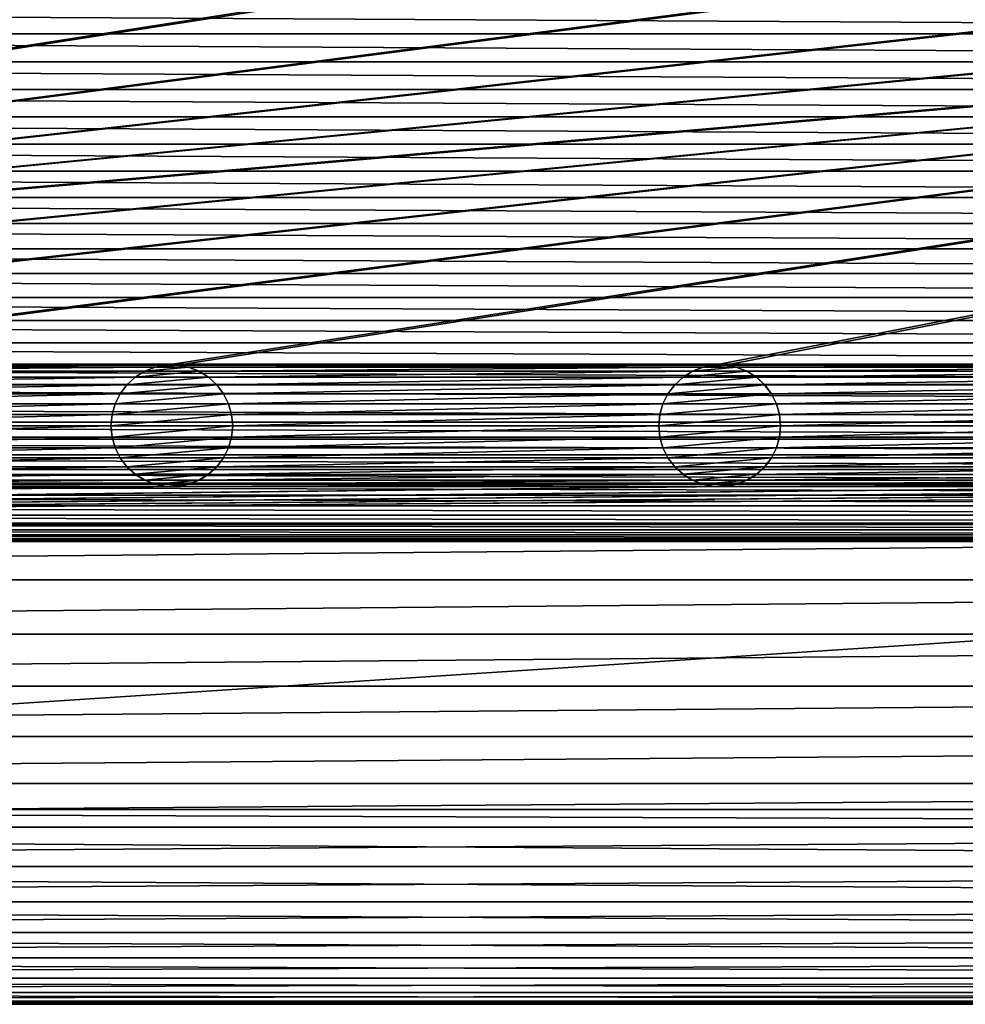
# Model space of a CAD drawing. Header units: metres. Extents: x -125 to 125, y -125 to 125.
# Tile 27 of 71: x -18 to 21, y -125 to -85. Entities that reach past the tile are written whole.
import ezdxf

# ---------------------------------------------------------------- set-up
doc = ezdxf.new("R2010")
doc.units = ezdxf.units.M
doc.layers.add('solid_P35300', color=7, linetype='CONTINUOUS')

msp = doc.modelspace()

# ---------------------------------------------------------------- linework, layer by layer
at = {"layer": 'solid_P35300'}
for points in [[(-11.017677, -81.238731, 5.5), (-125, -103, 5.5), (-101.482323, -98.761269, 5.5)], [(-11.482323, -81.238731, 5.5), (-33.517677, -81.238731, 5.5), (-125, -103, 5.5)], [(-11.017677, -81.238731, 5.5), (-11.482323, -81.238731, 5.5), (-125, -103, 5.5)], [(101.482323, -81.238731, 5.5), (-101.482323, -98.761269, 5.5), (-101.017677, -98.761269, 5.5)], [(78.982323, -81.238731, 5.5), (78.517677, -81.238731, 5.5), (-101.482323, -98.761269, 5.5)], [(56.482323, -81.238731, 5.5), (-101.482323, -98.761269, 5.5), (78.517677, -81.238731, 5.5)], [(101.017677, -81.238731, 5.5), (78.982323, -81.238731, 5.5), (-101.482323, -98.761269, 5.5)], [(101.482323, -81.238731, 5.5), (101.017677, -81.238731, 5.5), (-101.482323, -98.761269, 5.5)], [(11.017677, -81.238731, 5.5), (-11.017677, -81.238731, 5.5), (-101.482323, -98.761269, 5.5)], [(56.482323, -81.238731, 5.5), (56.017677, -81.238731, 5.5), (-101.482323, -98.761269, 5.5)], [(33.982323, -81.238731, 5.5), (-101.482323, -98.761269, 5.5), (56.017677, -81.238731, 5.5)], [(33.982323, -81.238731, 5.5), (33.517677, -81.238731, 5.5), (-101.482323, -98.761269, 5.5)], [(11.482323, -81.238731, 5.5), (-101.482323, -98.761269, 5.5), (33.517677, -81.238731, 5.5)], [(11.482323, -81.238731, 5.5), (11.017677, -81.238731, 5.5), (-101.482323, -98.761269, 5.5)], [(-78.982323, -98.761269, 5.5), (101.482323, -81.238731, 5.5), (-101.017677, -98.761269, 5.5)], [(-78.982323, -98.761269, 5.5), (-78.517677, -98.761269, 5.5), (101.482323, -81.238731, 5.5)], [(-56.482323, -98.761269, 5.5), (101.482323, -81.238731, 5.5), (-78.517677, -98.761269, 5.5)], [(-56.482323, -98.761269, 5.5), (-56.017677, -98.761269, 5.5), (101.482323, -81.238731, 5.5)], [(-33.982323, -98.761269, 5.5), (101.482323, -81.238731, 5.5), (-56.017677, -98.761269, 5.5)], [(-33.982323, -98.761269, 5.5), (-33.517677, -98.761269, 5.5), (101.482323, -81.238731, 5.5)], [(-11.482323, -98.761269, 5.5), (101.482323, -81.238731, 5.5), (-33.517677, -98.761269, 5.5)], [(-11.482323, -98.761269, 5.5), (-11.017677, -98.761269, 5.5), (101.482323, -81.238731, 5.5)], [(11.017677, -98.761269, 5.5), (101.482323, -81.238731, 5.5), (-11.017677, -98.761269, 5.5)], [(11.017677, -98.761269, 5.5), (101.932526, -81.154411, 5.5), (101.482323, -81.238731, 5.5)], [(11.017677, -98.761269, 5.5), (11.482323, -98.761269, 5.5), (101.932526, -81.154411, 5.5)], [(11.482323, -98.761269, 5.5), (33.517677, -98.761269, 5.5), (101.932526, -81.154411, 5.5)], [(105.968353, -85.16066), (-105.968353, -85.16066), (-106, -84)], [(106, -84), (105.968353, -85.16066), (-106, -84)], [(105.877739, -86.309586), (-105.877739, -86.309586), (-105.968353, -85.16066)], [(105.968353, -85.16066), (105.877739, -86.309586), (-105.968353, -85.16066)], [(105.728157, -87.446785), (-105.728157, -87.446785), (-105.877739, -86.309586)], [(105.877739, -86.309586), (105.728157, -87.446785), (-105.877739, -86.309586)], [(105.519508, -88.572586), (-105.519508, -88.572586), (-105.728157, -87.446785)], [(105.728157, -87.446785), (105.519508, -88.572586), (-105.728157, -87.446785)], [(105.25032, -89.691872), (-105.25032, -89.691872), (-105.519508, -88.572586)], [(105.519508, -88.572586), (105.25032, -89.691872), (-105.519508, -88.572586)], [(104.922157, -90.799431), (-104.922157, -90.799431), (-105.25032, -89.691872)], [(105.25032, -89.691872), (104.922157, -90.799431), (-105.25032, -89.691872)], [(104.537773, -91.88623), (-104.537773, -91.88623), (-104.922157, -90.799431)], [(104.922157, -90.799431), (104.537773, -91.88623), (-104.922157, -90.799431)], [(104.098808, -92.945992), (-104.098808, -92.945992), (-104.537773, -91.88623)], [(104.537773, -91.88623), (104.098808, -92.945992), (-104.537773, -91.88623)], [(103.602127, -93.986282), (-103.602127, -93.986282), (-104.098808, -92.945992)], [(104.098808, -92.945992), (103.602127, -93.986282), (-104.098808, -92.945992)], [(103.051003, -95.001488), (-103.051003, -95.001488), (-103.602127, -93.986282)], [(103.602127, -93.986282), (103.051003, -95.001488), (-103.602127, -93.986282)], [(102.449898, -95.983284), (-102.449898, -95.983284), (-103.051003, -95.001488)], [(103.051003, -95.001488), (102.449898, -95.983284), (-103.051003, -95.001488)], [(101.79969, -96.928932), (-101.79969, -96.928932), (-102.449898, -95.983284)], [(102.449898, -95.983284), (101.79969, -96.928932), (-102.449898, -95.983284)], [(101.096916, -97.844215), (-101.096916, -97.844215), (-101.79969, -96.928932)], [(101.79969, -96.928932), (101.096916, -97.844215), (-101.79969, -96.928932)], [(100.347137, -98.72245), (-100.347137, -98.72245), (-101.096916, -97.844215)], [(101.096916, -97.844215), (100.347137, -98.72245), (-101.096916, -97.844215)], [(99.556351, -99.556351), (-99.556351, -99.556351), (-100.347137, -98.72245)], [(100.347137, -98.72245), (99.556351, -99.556351), (-100.347137, -98.72245)], [(-11.482323, -98.761269, 5.5), (-33.517677, -98.761269, 5.5), (-33.067474, -98.845589, 5.5)], [(-11.932525, -98.845589, 5.5), (-11.482323, -98.761269, 5.5), (-33.067474, -98.845589, 5.5)], [(-11.932525, -98.845589, 5.5), (-33.067474, -98.845589, 5.5), (-32.634285, -99.0131, 5.5)], [(-12.365715, -99.0131, 5.5), (-11.932525, -98.845589, 5.5), (-32.634285, -99.0131, 5.5)], [(-12.365715, -99.0131, 5.5), (-32.634285, -99.0131, 5.5), (-32.244804, -99.254807, 5.5)], [(-12.755194, -99.254807, 5.5), (-12.365715, -99.0131, 5.5), (-32.244804, -99.254807, 5.5)], [(-12.362003, -99.011444, 8), (-12.755194, -99.254807, 5.5), (-12.757265, -99.256905, 8)], [(-10.137997, -99.011444, 8), (-12.362003, -99.011444, 8), (-12.757265, -99.256905, 8)], [(-9.742735, -99.256905, 8), (-10.137997, -99.011444, 8), (-12.757265, -99.256905, 8)], [(-12.362003, -99.011444, 8), (-12.365715, -99.0131, 5.5), (-12.755194, -99.254807, 5.5)], [(-11.935996, -98.846947, 8), (-11.932525, -98.845589, 5.5), (-12.365715, -99.0131, 5.5)], [(-11.935996, -98.846947, 8), (-12.365715, -99.0131, 5.5), (-12.362003, -99.011444, 8)], [(-10.564004, -98.846947, 8), (-11.935996, -98.846947, 8), (-12.362003, -99.011444, 8)], [(-10.137997, -99.011444, 8), (-10.564004, -98.846947, 8), (-12.362003, -99.011444, 8)], [(-11.478191, -98.761147, 8), (-11.932525, -98.845589, 5.5), (-11.935996, -98.846947, 8)], [(-11.021809, -98.761147, 8), (-11.478191, -98.761147, 8), (-11.935996, -98.846947, 8)], [(-10.564004, -98.846947, 8), (-11.021809, -98.761147, 8), (-11.935996, -98.846947, 8)], [(-11.478191, -98.761147, 8), (-11.482323, -98.761269, 5.5), (-11.932525, -98.845589, 5.5)], [(-11.021809, -98.761147, 8), (-11.017677, -98.761269, 5.5), (-11.482323, -98.761269, 5.5)], [(-11.021809, -98.761147, 8), (-11.482323, -98.761269, 5.5), (-11.478191, -98.761147, 8)], [(-10.564004, -98.846947, 8), (-11.017677, -98.761269, 5.5), (-11.021809, -98.761147, 8)], [(11.017677, -98.761269, 5.5), (-11.017677, -98.761269, 5.5), (-10.567475, -98.845589, 5.5)], [(-10.564004, -98.846947, 8), (-10.567475, -98.845589, 5.5), (-11.017677, -98.761269, 5.5)], [(10.567475, -98.845589, 5.5), (11.017677, -98.761269, 5.5), (-10.567475, -98.845589, 5.5)], [(10.567475, -98.845589, 5.5), (-10.567475, -98.845589, 5.5), (-10.134285, -99.0131, 5.5)], [(-10.137997, -99.011444, 8), (-10.134285, -99.0131, 5.5), (-10.567475, -98.845589, 5.5)], [(-10.137997, -99.011444, 8), (-10.567475, -98.845589, 5.5), (-10.564004, -98.846947, 8)], [(-9.742735, -99.256905, 8), (-10.134285, -99.0131, 5.5), (-10.137997, -99.011444, 8)], [(10.134285, -99.0131, 5.5), (10.567475, -98.845589, 5.5), (-10.134285, -99.0131, 5.5)], [(10.134285, -99.0131, 5.5), (-10.134285, -99.0131, 5.5), (-9.744806, -99.254807, 5.5)], [(-9.742735, -99.256905, 8), (-9.744806, -99.254807, 5.5), (-10.134285, -99.0131, 5.5)], [(9.744806, -99.254807, 5.5), (10.134285, -99.0131, 5.5), (-9.744806, -99.254807, 5.5)], [(10.137997, -99.011444, 8), (9.744806, -99.254807, 5.5), (9.742735, -99.256905, 8)], [(12.362003, -99.011444, 8), (10.137997, -99.011444, 8), (9.742735, -99.256905, 8)], [(12.757265, -99.256905, 8), (12.362003, -99.011444, 8), (9.742735, -99.256905, 8)], [(10.137997, -99.011444, 8), (10.134285, -99.0131, 5.5), (9.744806, -99.254807, 5.5)], [(10.564004, -98.846947, 8), (10.567475, -98.845589, 5.5), (10.134285, -99.0131, 5.5)], [(10.564004, -98.846947, 8), (10.134285, -99.0131, 5.5), (10.137997, -99.011444, 8)], [(11.935996, -98.846947, 8), (10.564004, -98.846947, 8), (10.137997, -99.011444, 8)], [(12.362003, -99.011444, 8), (11.935996, -98.846947, 8), (10.137997, -99.011444, 8)], [(11.021809, -98.761147, 8), (10.567475, -98.845589, 5.5), (10.564004, -98.846947, 8)], [(11.478191, -98.761147, 8), (11.021809, -98.761147, 8), (10.564004, -98.846947, 8)], [(11.935996, -98.846947, 8), (11.478191, -98.761147, 8), (10.564004, -98.846947, 8)], [(11.021809, -98.761147, 8), (11.017677, -98.761269, 5.5), (10.567475, -98.845589, 5.5)], [(11.478191, -98.761147, 8), (11.482323, -98.761269, 5.5), (11.017677, -98.761269, 5.5)], [(11.478191, -98.761147, 8), (11.017677, -98.761269, 5.5), (11.021809, -98.761147, 8)], [(11.935996, -98.846947, 8), (11.482323, -98.761269, 5.5), (11.478191, -98.761147, 8)], [(11.482323, -98.761269, 5.5), (11.932525, -98.845589, 5.5), (33.517677, -98.761269, 5.5)], [(11.935996, -98.846947, 8), (11.932525, -98.845589, 5.5), (11.482323, -98.761269, 5.5)], [(11.932525, -98.845589, 5.5), (33.067474, -98.845589, 5.5), (33.517677, -98.761269, 5.5)], [(11.932525, -98.845589, 5.5), (12.365715, -99.0131, 5.5), (33.067474, -98.845589, 5.5)], [(12.362003, -99.011444, 8), (12.365715, -99.0131, 5.5), (11.932525, -98.845589, 5.5)], [(12.362003, -99.011444, 8), (11.932525, -98.845589, 5.5), (11.935996, -98.846947, 8)], [(12.757265, -99.256905, 8), (12.365715, -99.0131, 5.5), (12.362003, -99.011444, 8)], [(12.365715, -99.0131, 5.5), (32.634285, -99.0131, 5.5), (33.067474, -98.845589, 5.5)], [(12.365715, -99.0131, 5.5), (12.755194, -99.254807, 5.5), (32.634285, -99.0131, 5.5)], [(12.757265, -99.256905, 8), (12.755194, -99.254807, 5.5), (12.365715, -99.0131, 5.5)], [(12.755194, -99.254807, 5.5), (32.244804, -99.254807, 5.5), (32.634285, -99.0131, 5.5)], [(-12.755194, -99.254807, 5.5), (-32.244804, -99.254807, 5.5), (-31.901638, -99.566902, 5.5)], [(-13.098362, -99.566902, 5.5), (-12.755194, -99.254807, 5.5), (-31.901638, -99.566902, 5.5)], [(-12.757265, -99.256905, 8), (-12.755194, -99.254807, 5.5), (-13.098362, -99.566902, 5.5)], [(-12.757265, -99.256905, 8), (-13.098362, -99.566902, 5.5), (-13.095996, -99.564438, 8)], [(-9.742735, -99.256905, 8), (-12.757265, -99.256905, 8), (-13.095996, -99.564438, 8)], [(-9.404004, -99.564438, 8), (-9.742735, -99.256905, 8), (-13.095996, -99.564438, 8)], [(9.744806, -99.254807, 5.5), (-9.744806, -99.254807, 5.5), (-9.401638, -99.566902, 5.5)], [(-9.404004, -99.564438, 8), (-9.401638, -99.566902, 5.5), (-9.744806, -99.254807, 5.5)], [(-9.404004, -99.564438, 8), (-9.744806, -99.254807, 5.5), (-9.742735, -99.256905, 8)], [(9.401638, -99.566902, 5.5), (9.744806, -99.254807, 5.5), (-9.401638, -99.566902, 5.5)], [(9.742735, -99.256905, 8), (9.744806, -99.254807, 5.5), (9.401638, -99.566902, 5.5)], [(9.742735, -99.256905, 8), (9.401638, -99.566902, 5.5), (9.404004, -99.564438, 8)], [(12.757265, -99.256905, 8), (9.742735, -99.256905, 8), (9.404004, -99.564438, 8)], [(13.095996, -99.564438, 8), (12.757265, -99.256905, 8), (9.404004, -99.564438, 8)], [(12.755194, -99.254807, 5.5), (13.098362, -99.566902, 5.5), (32.244804, -99.254807, 5.5)], [(13.095996, -99.564438, 8), (13.098362, -99.566902, 5.5), (12.755194, -99.254807, 5.5)], [(13.095996, -99.564438, 8), (12.755194, -99.254807, 5.5), (12.757265, -99.256905, 8)], [(13.098362, -99.566902, 5.5), (31.901638, -99.566902, 5.5), (32.244804, -99.254807, 5.5)], [(98.72245, -100.347137), (-98.72245, -100.347137), (-99.556351, -99.556351)], [(99.556351, -99.556351), (98.72245, -100.347137), (-99.556351, -99.556351)], [(-13.098362, -99.566902, 5.5), (-31.901638, -99.566902, 5.5), (-31.625547, -99.933693, 5.5)], [(-13.374453, -99.933693, 5.5), (-13.098362, -99.566902, 5.5), (-31.625547, -99.933693, 5.5)], [(-13.095996, -99.564438, 8), (-13.374453, -99.933693, 5.5), (-13.375021, -99.935532, 8)], [(-9.404004, -99.564438, 8), (-13.095996, -99.564438, 8), (-13.375021, -99.935532, 8)], [(-9.124979, -99.935532, 8), (-9.404004, -99.564438, 8), (-13.375021, -99.935532, 8)], [(-13.095996, -99.564438, 8), (-13.098362, -99.566902, 5.5), (-13.374453, -99.933693, 5.5)], [(-9.124979, -99.935532, 8), (-9.401638, -99.566902, 5.5), (-9.404004, -99.564438, 8)], [(9.401638, -99.566902, 5.5), (-9.401638, -99.566902, 5.5), (-9.125547, -99.933693, 5.5)], [(-9.124979, -99.935532, 8), (-9.125547, -99.933693, 5.5), (-9.401638, -99.566902, 5.5)], [(9.125547, -99.933693, 5.5), (9.401638, -99.566902, 5.5), (-9.125547, -99.933693, 5.5)], [(9.404004, -99.564438, 8), (9.125547, -99.933693, 5.5), (9.124979, -99.935532, 8)], [(13.095996, -99.564438, 8), (9.404004, -99.564438, 8), (9.124979, -99.935532, 8)], [(13.375021, -99.935532, 8), (13.095996, -99.564438, 8), (9.124979, -99.935532, 8)], [(9.404004, -99.564438, 8), (9.401638, -99.566902, 5.5), (9.125547, -99.933693, 5.5)], [(13.375021, -99.935532, 8), (13.098362, -99.566902, 5.5), (13.095996, -99.564438, 8)], [(13.098362, -99.566902, 5.5), (13.374453, -99.933693, 5.5), (31.901638, -99.566902, 5.5)], [(13.375021, -99.935532, 8), (13.374453, -99.933693, 5.5), (13.098362, -99.566902, 5.5)], [(13.374453, -99.933693, 5.5), (31.625547, -99.933693, 5.5), (31.901638, -99.566902, 5.5)], [(-13.374453, -99.933693, 5.5), (-31.625547, -99.933693, 5.5), (-31.418547, -100.347717, 5.5)], [(-13.581453, -100.347717, 5.5), (-13.374453, -99.933693, 5.5), (-31.418547, -100.347717, 5.5)], [(-13.375021, -99.935532, 8), (-13.374453, -99.933693, 5.5), (-13.581453, -100.347717, 5.5)], [(-13.375021, -99.935532, 8), (-13.581453, -100.347717, 5.5), (-13.580626, -100.345535, 8)], [(-9.124979, -99.935532, 8), (-13.375021, -99.935532, 8), (-13.580626, -100.345535, 8)], [(-8.919374, -100.345535, 8), (-9.124979, -99.935532, 8), (-13.580626, -100.345535, 8)], [(9.125547, -99.933693, 5.5), (-9.125547, -99.933693, 5.5), (-8.918547, -100.347717, 5.5)], [(-8.919374, -100.345535, 8), (-8.918547, -100.347717, 5.5), (-9.125547, -99.933693, 5.5)], [(-8.919374, -100.345535, 8), (-9.125547, -99.933693, 5.5), (-9.124979, -99.935532, 8)], [(8.918547, -100.347717, 5.5), (9.125547, -99.933693, 5.5), (-8.918547, -100.347717, 5.5)], [(9.124979, -99.935532, 8), (9.125547, -99.933693, 5.5), (8.918547, -100.347717, 5.5)], [(9.124979, -99.935532, 8), (8.918547, -100.347717, 5.5), (8.919374, -100.345535, 8)], [(13.375021, -99.935532, 8), (9.124979, -99.935532, 8), (8.919374, -100.345535, 8)], [(13.580626, -100.345535, 8), (13.375021, -99.935532, 8), (8.919374, -100.345535, 8)], [(13.374453, -99.933693, 5.5), (13.581453, -100.347717, 5.5), (31.625547, -99.933693, 5.5)], [(13.580626, -100.345535, 8), (13.581453, -100.347717, 5.5), (13.374453, -99.933693, 5.5)], [(13.580626, -100.345535, 8), (13.374453, -99.933693, 5.5), (13.375021, -99.935532, 8)], [(13.581453, -100.347717, 5.5), (31.418547, -100.347717, 5.5), (31.625547, -99.933693, 5.5)], [(97.844215, -101.096916), (-97.844215, -101.096916), (-98.72245, -100.347137)], [(98.72245, -100.347137), (97.844215, -101.096916), (-98.72245, -100.347137)], [(-13.581453, -100.347717, 5.5), (-31.418547, -100.347717, 5.5), (-31.294521, -100.784477, 5.5)], [(-13.705478, -100.784477, 5.5), (-13.581453, -100.347717, 5.5), (-31.294521, -100.784477, 5.5)], [(-13.580626, -100.345535, 8), (-13.581453, -100.347717, 5.5), (-13.705478, -100.784477, 5.5)], [(-13.580626, -100.345535, 8), (-13.705478, -100.784477, 5.5), (-13.704248, -100.781639, 8)], [(-8.919374, -100.345535, 8), (-13.580626, -100.345535, 8), (-13.704248, -100.781639, 8)], [(-8.795752, -100.781639, 8), (-8.919374, -100.345535, 8), (-13.704248, -100.781639, 8)], [(-8.795752, -100.781639, 8), (-8.918547, -100.347717, 5.5), (-8.919374, -100.345535, 8)], [(8.918547, -100.347717, 5.5), (-8.918547, -100.347717, 5.5), (-8.794522, -100.784477, 5.5)], [(-8.795752, -100.781639, 8), (-8.794522, -100.784477, 5.5), (-8.918547, -100.347717, 5.5)], [(8.794522, -100.784477, 5.5), (8.918547, -100.347717, 5.5), (-8.794522, -100.784477, 5.5)], [(8.919374, -100.345535, 8), (8.918547, -100.347717, 5.5), (8.794522, -100.784477, 5.5)], [(8.919374, -100.345535, 8), (8.794522, -100.784477, 5.5), (8.795752, -100.781639, 8)], [(13.580626, -100.345535, 8), (8.919374, -100.345535, 8), (8.795752, -100.781639, 8)], [(13.704248, -100.781639, 8), (13.580626, -100.345535, 8), (8.795752, -100.781639, 8)], [(13.704248, -100.781639, 8), (13.581453, -100.347717, 5.5), (13.580626, -100.345535, 8)], [(13.581453, -100.347717, 5.5), (13.705478, -100.784477, 5.5), (31.418547, -100.347717, 5.5)], [(13.704248, -100.781639, 8), (13.705478, -100.784477, 5.5), (13.581453, -100.347717, 5.5)], [(13.705478, -100.784477, 5.5), (31.294521, -100.784477, 5.5), (31.418547, -100.347717, 5.5)], [(-13.705478, -100.784477, 5.5), (-31.294521, -100.784477, 5.5), (-31.25, -101.25, 5.5)], [(-13.75, -101.25, 5.5), (-13.705478, -100.784477, 5.5), (-31.25, -101.25, 5.5)], [(-13.704248, -100.781639, 8), (-13.705478, -100.784477, 5.5), (-13.75, -101.25, 5.5)], [(-13.704248, -100.781639, 8), (-13.75, -101.25, 5.5), (-13.75, -101.25, 8)], [(-8.795752, -100.781639, 8), (-13.75, -101.25, 8), (-8.75, -101.25, 8)], [(-8.795752, -100.781639, 8), (-13.704248, -100.781639, 8), (-13.75, -101.25, 8)], [(-8.795752, -100.781639, 8), (-8.75, -101.25, 8), (-8.794522, -100.784477, 5.5)], [(8.794522, -100.784477, 5.5), (-8.794522, -100.784477, 5.5), (-8.75, -101.25, 5.5)], [(-8.75, -101.25, 8), (-8.75, -101.25, 5.5), (-8.794522, -100.784477, 5.5)], [(8.794522, -100.784477, 5.5), (-8.75, -101.25, 5.5), (8.75, -101.25, 5.5)], [(8.795752, -100.781639, 8), (8.794522, -100.784477, 5.5), (8.75, -101.25, 5.5)], [(8.795752, -100.781639, 8), (8.75, -101.25, 5.5), (8.75, -101.25, 8)], [(13.704248, -100.781639, 8), (8.795752, -100.781639, 8), (8.75, -101.25, 8)], [(13.75, -101.25, 8), (13.704248, -100.781639, 8), (8.75, -101.25, 8)], [(13.75, -101.25, 8), (13.705478, -100.784477, 5.5), (13.704248, -100.781639, 8)], [(13.705478, -100.784477, 5.5), (13.75, -101.25, 5.5), (31.294521, -100.784477, 5.5)], [(13.75, -101.25, 8), (13.75, -101.25, 5.5), (13.705478, -100.784477, 5.5)], [(13.75, -101.25, 5.5), (31.25, -101.25, 5.5), (31.294521, -100.784477, 5.5)], [(96.928932, -101.79969), (-96.928932, -101.79969), (-97.844215, -101.096916)], [(97.844215, -101.096916), (96.928932, -101.79969), (-97.844215, -101.096916)], [(-13.75, -101.25, 5.5), (-31.25, -101.25, 5.5), (-31.294521, -101.715523, 5.5)], [(-13.705478, -101.715523, 5.5), (-13.75, -101.25, 5.5), (-31.294521, -101.715523, 5.5)], [(-13.75, -101.25, 8), (-13.75, -101.25, 5.5), (-13.705478, -101.715523, 5.5)], [(-13.75, -101.25, 8), (-13.705478, -101.715523, 5.5), (-13.704248, -101.718361, 8)], [(-13.75, -101.25, 8), (-13.704248, -101.718361, 8), (-8.75, -101.25, 8)], [(-13.704248, -101.718361, 8), (-8.795752, -101.718361, 8), (-8.75, -101.25, 8)], [(-8.795752, -101.718361, 8), (-8.794522, -101.715523, 5.5), (-8.75, -101.25, 5.5)], [(-8.795752, -101.718361, 8), (-8.75, -101.25, 5.5), (-8.75, -101.25, 8)], [(8.75, -101.25, 5.5), (-8.75, -101.25, 5.5), (-8.794522, -101.715523, 5.5)], [(8.794522, -101.715523, 5.5), (8.75, -101.25, 5.5), (-8.794522, -101.715523, 5.5)], [(8.75, -101.25, 8), (8.75, -101.25, 5.5), (8.794522, -101.715523, 5.5)], [(8.795752, -101.718361, 8), (8.75, -101.25, 8), (8.794522, -101.715523, 5.5)], [(8.795752, -101.718361, 8), (13.75, -101.25, 8), (8.75, -101.25, 8)], [(8.795752, -101.718361, 8), (13.704248, -101.718361, 8), (13.75, -101.25, 8)], [(13.704248, -101.718361, 8), (13.705478, -101.715523, 5.5), (13.75, -101.25, 5.5)], [(13.704248, -101.718361, 8), (13.75, -101.25, 5.5), (13.75, -101.25, 8)], [(13.705478, -101.715523, 5.5), (31.294521, -101.715523, 5.5), (31.25, -101.25, 5.5)], [(13.75, -101.25, 5.5), (13.705478, -101.715523, 5.5), (31.25, -101.25, 5.5)], [(95.983284, -102.449898), (-95.983284, -102.449898), (-96.928932, -101.79969)], [(96.928932, -101.79969), (95.983284, -102.449898), (-96.928932, -101.79969)], [(-13.705478, -101.715523, 5.5), (-31.294521, -101.715523, 5.5), (-31.418547, -102.152283, 5.5)], [(-13.581453, -102.152283, 5.5), (-13.705478, -101.715523, 5.5), (-31.418547, -102.152283, 5.5)], [(-13.704248, -101.718361, 8), (-13.705478, -101.715523, 5.5), (-13.581453, -102.152283, 5.5)], [(-13.704248, -101.718361, 8), (-13.581453, -102.152283, 5.5), (-13.580626, -102.154465, 8)], [(-13.704248, -101.718361, 8), (-13.580626, -102.154465, 8), (-8.795752, -101.718361, 8)], [(-13.580626, -102.154465, 8), (-8.919374, -102.154465, 8), (-8.795752, -101.718361, 8)], [(-8.919374, -102.154465, 8), (-8.918547, -102.152283, 5.5), (-8.794522, -101.715523, 5.5)], [(-8.919374, -102.154465, 8), (-8.794522, -101.715523, 5.5), (-8.795752, -101.718361, 8)], [(8.794522, -101.715523, 5.5), (-8.794522, -101.715523, 5.5), (-8.918547, -102.152283, 5.5)], [(8.918547, -102.152283, 5.5), (8.794522, -101.715523, 5.5), (-8.918547, -102.152283, 5.5)], [(8.795752, -101.718361, 8), (8.794522, -101.715523, 5.5), (8.918547, -102.152283, 5.5)], [(8.795752, -101.718361, 8), (8.918547, -102.152283, 5.5), (8.919374, -102.154465, 8)], [(8.795752, -101.718361, 8), (8.919374, -102.154465, 8), (13.704248, -101.718361, 8)], [(8.919374, -102.154465, 8), (13.580626, -102.154465, 8), (13.704248, -101.718361, 8)], [(13.580626, -102.154465, 8), (13.581453, -102.152283, 5.5), (13.705478, -101.715523, 5.5)], [(13.580626, -102.154465, 8), (13.705478, -101.715523, 5.5), (13.704248, -101.718361, 8)], [(13.581453, -102.152283, 5.5), (31.418547, -102.152283, 5.5), (31.294521, -101.715523, 5.5)], [(13.705478, -101.715523, 5.5), (13.581453, -102.152283, 5.5), (31.294521, -101.715523, 5.5)], [(-13.581453, -102.152283, 5.5), (-31.418547, -102.152283, 5.5), (-31.625547, -102.566307, 5.5)], [(-13.374453, -102.566307, 5.5), (-13.581453, -102.152283, 5.5), (-31.625547, -102.566307, 5.5)], [(-13.580626, -102.154465, 8), (-13.581453, -102.152283, 5.5), (-13.374453, -102.566307, 5.5)], [(-13.580626, -102.154465, 8), (-13.374453, -102.566307, 5.5), (-13.375021, -102.564468, 8)], [(-13.580626, -102.154465, 8), (-13.375021, -102.564468, 8), (-8.919374, -102.154465, 8)], [(-13.375021, -102.564468, 8), (-9.124979, -102.564468, 8), (-8.919374, -102.154465, 8)], [(8.918547, -102.152283, 5.5), (-8.918547, -102.152283, 5.5), (-9.125547, -102.566307, 5.5)], [(-9.124979, -102.564468, 8), (-9.125547, -102.566307, 5.5), (-8.918547, -102.152283, 5.5)], [(9.125547, -102.566307, 5.5), (8.918547, -102.152283, 5.5), (-9.125547, -102.566307, 5.5)], [(-9.124979, -102.564468, 8), (-8.918547, -102.152283, 5.5), (-8.919374, -102.154465, 8)], [(8.919374, -102.154465, 8), (8.918547, -102.152283, 5.5), (9.125547, -102.566307, 5.5)], [(8.919374, -102.154465, 8), (9.125547, -102.566307, 5.5), (9.124979, -102.564468, 8)], [(8.919374, -102.154465, 8), (9.124979, -102.564468, 8), (13.580626, -102.154465, 8)], [(9.124979, -102.564468, 8), (13.375021, -102.564468, 8), (13.580626, -102.154465, 8)], [(13.374453, -102.566307, 5.5), (31.625547, -102.566307, 5.5), (31.418547, -102.152283, 5.5)], [(13.581453, -102.152283, 5.5), (13.374453, -102.566307, 5.5), (31.418547, -102.152283, 5.5)], [(13.375021, -102.564468, 8), (13.374453, -102.566307, 5.5), (13.581453, -102.152283, 5.5)], [(13.375021, -102.564468, 8), (13.581453, -102.152283, 5.5), (13.580626, -102.154465, 8)], [(95.001488, -103.051003), (-95.001488, -103.051003), (-95.983284, -102.449898)], [(95.983284, -102.449898), (95.001488, -103.051003), (-95.983284, -102.449898)], [(-13.374453, -102.566307, 5.5), (-31.625547, -102.566307, 5.5), (-31.901638, -102.933098, 5.5)], [(-13.098362, -102.933098, 5.5), (-13.374453, -102.566307, 5.5), (-31.901638, -102.933098, 5.5)], [(-13.375021, -102.564468, 8), (-13.374453, -102.566307, 5.5), (-13.098362, -102.933098, 5.5)], [(-13.375021, -102.564468, 8), (-13.098362, -102.933098, 5.5), (-13.095996, -102.935562, 8)], [(-13.375021, -102.564468, 8), (-13.095996, -102.935562, 8), (-9.124979, -102.564468, 8)], [(-13.095996, -102.935562, 8), (-9.404004, -102.935562, 8), (-9.124979, -102.564468, 8)], [(-9.404004, -102.935562, 8), (-9.125547, -102.566307, 5.5), (-9.124979, -102.564468, 8)], [(-9.404004, -102.935562, 8), (-9.401638, -102.933098, 5.5), (-9.125547, -102.566307, 5.5)], [(9.125547, -102.566307, 5.5), (-9.125547, -102.566307, 5.5), (-9.401638, -102.933098, 5.5)], [(9.401638, -102.933098, 5.5), (9.125547, -102.566307, 5.5), (-9.401638, -102.933098, 5.5)], [(9.124979, -102.564468, 8), (9.125547, -102.566307, 5.5), (9.401638, -102.933098, 5.5)], [(9.124979, -102.564468, 8), (9.401638, -102.933098, 5.5), (9.404004, -102.935562, 8)], [(9.124979, -102.564468, 8), (9.404004, -102.935562, 8), (13.375021, -102.564468, 8)], [(9.404004, -102.935562, 8), (13.095996, -102.935562, 8), (13.375021, -102.564468, 8)], [(13.095996, -102.935562, 8), (13.374453, -102.566307, 5.5), (13.375021, -102.564468, 8)], [(13.095996, -102.935562, 8), (13.098362, -102.933098, 5.5), (13.374453, -102.566307, 5.5)], [(13.098362, -102.933098, 5.5), (31.901638, -102.933098, 5.5), (31.625547, -102.566307, 5.5)], [(13.374453, -102.566307, 5.5), (13.098362, -102.933098, 5.5), (31.625547, -102.566307, 5.5)], [(93.986282, -103.602127), (-93.986282, -103.602127), (-95.001488, -103.051003)], [(95.001488, -103.051003), (93.986282, -103.602127), (-95.001488, -103.051003)], [(-13.098362, -102.933098, 5.5), (-31.901638, -102.933098, 5.5), (-32.244804, -103.245193, 5.5)], [(-12.755194, -103.245193, 5.5), (-13.098362, -102.933098, 5.5), (-32.244804, -103.245193, 5.5)], [(-13.095996, -102.935562, 8), (-13.098362, -102.933098, 5.5), (-12.755194, -103.245193, 5.5)], [(-13.095996, -102.935562, 8), (-12.755194, -103.245193, 5.5), (-12.757265, -103.243095, 8)], [(-13.095996, -102.935562, 8), (-12.757265, -103.243095, 8), (-9.404004, -102.935562, 8)], [(-12.757265, -103.243095, 8), (-9.742735, -103.243095, 8), (-9.404004, -102.935562, 8)], [(9.401638, -102.933098, 5.5), (-9.401638, -102.933098, 5.5), (-9.744806, -103.245193, 5.5)], [(-9.742735, -103.243095, 8), (-9.744806, -103.245193, 5.5), (-9.401638, -102.933098, 5.5)], [(9.744806, -103.245193, 5.5), (9.401638, -102.933098, 5.5), (-9.744806, -103.245193, 5.5)], [(-9.742735, -103.243095, 8), (-9.401638, -102.933098, 5.5), (-9.404004, -102.935562, 8)], [(9.404004, -102.935562, 8), (9.401638, -102.933098, 5.5), (9.744806, -103.245193, 5.5)], [(9.404004, -102.935562, 8), (9.744806, -103.245193, 5.5), (9.742735, -103.243095, 8)], [(9.404004, -102.935562, 8), (9.742735, -103.243095, 8), (13.095996, -102.935562, 8)], [(9.742735, -103.243095, 8), (12.757265, -103.243095, 8), (13.095996, -102.935562, 8)], [(12.755194, -103.245193, 5.5), (32.244804, -103.245193, 5.5), (31.901638, -102.933098, 5.5)], [(13.098362, -102.933098, 5.5), (12.755194, -103.245193, 5.5), (31.901638, -102.933098, 5.5)], [(12.757265, -103.243095, 8), (12.755194, -103.245193, 5.5), (13.098362, -102.933098, 5.5)], [(12.757265, -103.243095, 8), (13.098362, -102.933098, 5.5), (13.095996, -102.935562, 8)], [(-12.755194, -103.245193, 5.5), (-32.244804, -103.245193, 5.5), (-32.634285, -103.4869, 5.5)], [(-12.365715, -103.4869, 5.5), (-12.755194, -103.245193, 5.5), (-32.634285, -103.4869, 5.5)], [(-12.757265, -103.243095, 8), (-12.755194, -103.245193, 5.5), (-12.365715, -103.4869, 5.5)], [(-12.757265, -103.243095, 8), (-12.365715, -103.4869, 5.5), (-12.362003, -103.488556, 8)], [(-12.757265, -103.243095, 8), (-12.362003, -103.488556, 8), (-9.742735, -103.243095, 8)], [(-12.362003, -103.488556, 8), (-10.137997, -103.488556, 8), (-9.742735, -103.243095, 8)], [(-10.137997, -103.488556, 8), (-9.744806, -103.245193, 5.5), (-9.742735, -103.243095, 8)], [(-10.137997, -103.488556, 8), (-10.134285, -103.4869, 5.5), (-9.744806, -103.245193, 5.5)], [(9.744806, -103.245193, 5.5), (-9.744806, -103.245193, 5.5), (-10.134285, -103.4869, 5.5)], [(10.134285, -103.4869, 5.5), (9.744806, -103.245193, 5.5), (-10.134285, -103.4869, 5.5)], [(9.742735, -103.243095, 8), (9.744806, -103.245193, 5.5), (10.134285, -103.4869, 5.5)], [(9.742735, -103.243095, 8), (10.134285, -103.4869, 5.5), (10.137997, -103.488556, 8)], [(9.742735, -103.243095, 8), (10.137997, -103.488556, 8), (12.757265, -103.243095, 8)], [(10.137997, -103.488556, 8), (12.362003, -103.488556, 8), (12.757265, -103.243095, 8)], [(12.362003, -103.488556, 8), (12.755194, -103.245193, 5.5), (12.757265, -103.243095, 8)], [(12.362003, -103.488556, 8), (12.365715, -103.4869, 5.5), (12.755194, -103.245193, 5.5)], [(12.365715, -103.4869, 5.5), (32.634285, -103.4869, 5.5), (32.244804, -103.245193, 5.5)], [(12.755194, -103.245193, 5.5), (12.365715, -103.4869, 5.5), (32.244804, -103.245193, 5.5)], [(101.482323, -103.738731, 5.5), (-124.877739, -105.309586, 5.5), (124.877739, -105.309586, 5.5)], [(101.482323, -103.738731, 5.5), (101.017677, -103.738731, 5.5), (-124.877739, -105.309586, 5.5)], [(78.982323, -103.738731, 5.5), (-124.877739, -105.309586, 5.5), (101.017677, -103.738731, 5.5)], [(-11.482323, -103.738731, 5.5), (-33.517677, -103.738731, 5.5), (-124.877739, -105.309586, 5.5)], [(-11.017677, -103.738731, 5.5), (-11.482323, -103.738731, 5.5), (-124.877739, -105.309586, 5.5)], [(11.017677, -103.738731, 5.5), (-11.017677, -103.738731, 5.5), (-124.877739, -105.309586, 5.5)], [(78.982323, -103.738731, 5.5), (78.517677, -103.738731, 5.5), (-124.877739, -105.309586, 5.5)], [(56.482323, -103.738731, 5.5), (-124.877739, -105.309586, 5.5), (78.517677, -103.738731, 5.5)], [(56.482323, -103.738731, 5.5), (56.017677, -103.738731, 5.5), (-124.877739, -105.309586, 5.5)], [(33.982323, -103.738731, 5.5), (-124.877739, -105.309586, 5.5), (56.017677, -103.738731, 5.5)], [(33.982323, -103.738731, 5.5), (33.517677, -103.738731, 5.5), (-124.877739, -105.309586, 5.5)], [(11.482323, -103.738731, 5.5), (-124.877739, -105.309586, 5.5), (33.517677, -103.738731, 5.5)], [(11.482323, -103.738731, 5.5), (11.017677, -103.738731, 5.5), (-124.877739, -105.309586, 5.5)], [(92.945992, -104.098808), (-92.945992, -104.098808), (-93.986282, -103.602127)], [(93.986282, -103.602127), (92.945992, -104.098808), (-93.986282, -103.602127)], [(-11.932525, -103.654411, 5.5), (-33.067474, -103.654411, 5.5), (-33.517677, -103.738731, 5.5)], [(-11.482323, -103.738731, 5.5), (-11.932525, -103.654411, 5.5), (-33.517677, -103.738731, 5.5)], [(-12.365715, -103.4869, 5.5), (-32.634285, -103.4869, 5.5), (-33.067474, -103.654411, 5.5)], [(-11.932525, -103.654411, 5.5), (-12.365715, -103.4869, 5.5), (-33.067474, -103.654411, 5.5)], [(-12.362003, -103.488556, 8), (-12.365715, -103.4869, 5.5), (-11.932525, -103.654411, 5.5)], [(-12.362003, -103.488556, 8), (-11.932525, -103.654411, 5.5), (-11.935996, -103.653053, 8)], [(-12.362003, -103.488556, 8), (-11.935996, -103.653053, 8), (-10.137997, -103.488556, 8)], [(-11.935996, -103.653053, 8), (-10.564004, -103.653053, 8), (-10.137997, -103.488556, 8)], [(-11.935996, -103.653053, 8), (-11.932525, -103.654411, 5.5), (-11.482323, -103.738731, 5.5)], [(-11.935996, -103.653053, 8), (-11.482323, -103.738731, 5.5), (-11.478191, -103.738853, 8)], [(-11.935996, -103.653053, 8), (-11.478191, -103.738853, 8), (-10.564004, -103.653053, 8)], [(-11.478191, -103.738853, 8), (-11.482323, -103.738731, 5.5), (-11.017677, -103.738731, 5.5)], [(-11.478191, -103.738853, 8), (-11.021809, -103.738853, 8), (-10.564004, -103.653053, 8)], [(-11.478191, -103.738853, 8), (-11.017677, -103.738731, 5.5), (-11.021809, -103.738853, 8)], [(-11.021809, -103.738853, 8), (-10.567475, -103.654411, 5.5), (-10.564004, -103.653053, 8)], [(-11.021809, -103.738853, 8), (-11.017677, -103.738731, 5.5), (-10.567475, -103.654411, 5.5)], [(10.567475, -103.654411, 5.5), (-10.567475, -103.654411, 5.5), (-11.017677, -103.738731, 5.5)], [(11.017677, -103.738731, 5.5), (10.567475, -103.654411, 5.5), (-11.017677, -103.738731, 5.5)], [(10.134285, -103.4869, 5.5), (-10.134285, -103.4869, 5.5), (-10.567475, -103.654411, 5.5)], [(-10.564004, -103.653053, 8), (-10.567475, -103.654411, 5.5), (-10.134285, -103.4869, 5.5)], [(10.567475, -103.654411, 5.5), (10.134285, -103.4869, 5.5), (-10.567475, -103.654411, 5.5)], [(-10.564004, -103.653053, 8), (-10.134285, -103.4869, 5.5), (-10.137997, -103.488556, 8)], [(10.137997, -103.488556, 8), (10.134285, -103.4869, 5.5), (10.567475, -103.654411, 5.5)], [(10.137997, -103.488556, 8), (10.567475, -103.654411, 5.5), (10.564004, -103.653053, 8)], [(10.137997, -103.488556, 8), (10.564004, -103.653053, 8), (12.362003, -103.488556, 8)], [(10.564004, -103.653053, 8), (11.935996, -103.653053, 8), (12.362003, -103.488556, 8)], [(10.564004, -103.653053, 8), (10.567475, -103.654411, 5.5), (11.017677, -103.738731, 5.5)], [(10.564004, -103.653053, 8), (11.017677, -103.738731, 5.5), (11.021809, -103.738853, 8)], [(10.564004, -103.653053, 8), (11.021809, -103.738853, 8), (11.935996, -103.653053, 8)], [(11.021809, -103.738853, 8), (11.017677, -103.738731, 5.5), (11.482323, -103.738731, 5.5)], [(11.021809, -103.738853, 8), (11.478191, -103.738853, 8), (11.935996, -103.653053, 8)], [(11.021809, -103.738853, 8), (11.482323, -103.738731, 5.5), (11.478191, -103.738853, 8)], [(11.478191, -103.738853, 8), (11.932525, -103.654411, 5.5), (11.935996, -103.653053, 8)], [(11.478191, -103.738853, 8), (11.482323, -103.738731, 5.5), (11.932525, -103.654411, 5.5)], [(11.482323, -103.738731, 5.5), (33.517677, -103.738731, 5.5), (33.067474, -103.654411, 5.5)], [(11.932525, -103.654411, 5.5), (11.482323, -103.738731, 5.5), (33.067474, -103.654411, 5.5)], [(11.932525, -103.654411, 5.5), (33.067474, -103.654411, 5.5), (32.634285, -103.4869, 5.5)], [(12.365715, -103.4869, 5.5), (11.932525, -103.654411, 5.5), (32.634285, -103.4869, 5.5)], [(11.935996, -103.653053, 8), (11.932525, -103.654411, 5.5), (12.365715, -103.4869, 5.5)], [(11.935996, -103.653053, 8), (12.365715, -103.4869, 5.5), (12.362003, -103.488556, 8)], [(91.88623, -104.537773), (-91.88623, -104.537773), (-92.945992, -104.098808)], [(92.945992, -104.098808), (91.88623, -104.537773), (-92.945992, -104.098808)], [(90.799431, -104.922157), (-90.799431, -104.922157), (-91.88623, -104.537773)], [(91.88623, -104.537773), (90.799431, -104.922157), (-91.88623, -104.537773)], [(89.691872, -105.25032), (-89.691872, -105.25032), (-90.799431, -104.922157)], [(90.799431, -104.922157), (89.691872, -105.25032), (-90.799431, -104.922157)], [(-124.877739, -105.309586, 5.5), (-124.519508, -107.572586, 5.5), (124.877739, -105.309586, 5.5)], [(-124.519508, -107.572586, 5.5), (124.519508, -107.572586, 5.5), (124.877739, -105.309586, 5.5)], [(88.572586, -105.519508), (-88.572586, -105.519508), (-89.691872, -105.25032)], [(89.691872, -105.25032), (88.572586, -105.519508), (-89.691872, -105.25032)], [(87.446785, -105.728157), (-87.446785, -105.728157), (-88.572586, -105.519508)], [(88.572586, -105.519508), (87.446785, -105.728157), (-88.572586, -105.519508)], [(86.309586, -105.877739), (-86.309586, -105.877739), (-87.446785, -105.728157)], [(87.446785, -105.728157), (86.309586, -105.877739), (-87.446785, -105.728157)], [(85.16066, -105.968353), (-85.16066, -105.968353), (-86.309586, -105.877739)], [(86.309586, -105.877739), (85.16066, -105.968353), (-86.309586, -105.877739)], [(84, -106), (-84, -106), (-85.16066, -105.968353)], [(85.16066, -105.968353), (84, -106), (-85.16066, -105.968353)], [(-84, -117, 3.5), (-84, -106), (84, -106)], [(84, -117, 3.5), (-84, -117, 3.5), (84, -106)], [(-124.519508, -107.572586, 5.5), (-123.922157, -109.799431, 5.5), (124.519508, -107.572586, 5.5)], [(-123.922157, -109.799431, 5.5), (123.922157, -109.799431, 5.5), (124.519508, -107.572586, 5.5)], [(-123.922157, -109.799431, 5.5), (-123.098808, -111.945992, 5.5), (123.922157, -109.799431, 5.5)], [(-123.098808, -111.945992, 5.5), (123.098808, -111.945992, 5.5), (123.922157, -109.799431, 5.5)], [(-123.098808, -111.945992, 5.5), (-122.051003, -114.001488, 5.5), (123.098808, -111.945992, 5.5)], [(-122.051003, -114.001488, 5.5), (122.051003, -114.001488, 5.5), (123.098808, -111.945992, 5.5)], [(-122.051003, -114.001488, 5.5), (-120.79969, -115.928932, 5.5), (122.051003, -114.001488, 5.5)], [(-120.79969, -115.928932, 5.5), (120.79969, -115.928932, 5.5), (122.051003, -114.001488, 5.5)], [(-120.79969, -115.928932, 5.5), (-119.347137, -117.72245, 5.5), (120.79969, -115.928932, 5.5)], [(-119.347137, -117.72245, 5.5), (119.347137, -117.72245, 5.5), (120.79969, -115.928932, 5.5)], [(-84, -117, 3.5), (119.347137, -117.72245, 3.5), (-119.347137, -117.72245, 3.5)], [(84, -117, 3.5), (119.347137, -117.72245, 3.5), (-84, -117, 3.5)], [(-119.347137, -117.72245, 5.5), (-117.72245, -119.347137, 5.5), (119.347137, -117.72245, 5.5)], [(117.72245, -119.347137, 3.5), (-117.72245, -119.347137, 3.5), (-119.347137, -117.72245, 3.5)], [(117.72245, -119.347137, 3.5), (-119.347137, -117.72245, 3.5), (119.347137, -117.72245, 3.5)], [(-117.72245, -119.347137, 5.5), (117.72245, -119.347137, 5.5), (119.347137, -117.72245, 5.5)], [(-117.72245, -119.347137, 5.5), (-115.928932, -120.79969, 5.5), (117.72245, -119.347137, 5.5)], [(115.928932, -120.79969, 3.5), (-115.928932, -120.79969, 3.5), (-117.72245, -119.347137, 3.5)], [(115.928932, -120.79969, 3.5), (-117.72245, -119.347137, 3.5), (117.72245, -119.347137, 3.5)], [(-115.928932, -120.79969, 5.5), (115.928932, -120.79969, 5.5), (117.72245, -119.347137, 5.5)], [(-115.928932, -120.79969, 5.5), (-114.001488, -122.051003, 5.5), (115.928932, -120.79969, 5.5)], [(114.001488, -122.051003, 3.5), (-114.001488, -122.051003, 3.5), (-115.928932, -120.79969, 3.5)], [(114.001488, -122.051003, 3.5), (-115.928932, -120.79969, 3.5), (115.928932, -120.79969, 3.5)], [(-114.001488, -122.051003, 5.5), (114.001488, -122.051003, 5.5), (115.928932, -120.79969, 5.5)], [(-114.001488, -122.051003, 5.5), (-111.945992, -123.098808, 5.5), (114.001488, -122.051003, 5.5)], [(111.945992, -123.098808, 3.5), (-111.945992, -123.098808, 3.5), (-114.001488, -122.051003, 3.5)], [(111.945992, -123.098808, 3.5), (-114.001488, -122.051003, 3.5), (114.001488, -122.051003, 3.5)], [(-111.945992, -123.098808, 5.5), (111.945992, -123.098808, 5.5), (114.001488, -122.051003, 5.5)], [(-111.945992, -123.098808, 5.5), (-109.799431, -123.922157, 5.5), (111.945992, -123.098808, 5.5)], [(109.799431, -123.922157, 3.5), (-109.799431, -123.922157, 3.5), (-111.945992, -123.098808, 3.5)], [(109.799431, -123.922157, 3.5), (-111.945992, -123.098808, 3.5), (111.945992, -123.098808, 3.5)], [(-109.799431, -123.922157, 5.5), (109.799431, -123.922157, 5.5), (111.945992, -123.098808, 5.5)], [(-109.799431, -123.922157, 5.5), (-107.572586, -124.519508, 5.5), (109.799431, -123.922157, 5.5)], [(107.572586, -124.519508, 3.5), (-107.572586, -124.519508, 3.5), (-109.799431, -123.922157, 3.5)], [(107.572586, -124.519508, 3.5), (-109.799431, -123.922157, 3.5), (109.799431, -123.922157, 3.5)], [(-107.572586, -124.519508, 5.5), (107.572586, -124.519508, 5.5), (109.799431, -123.922157, 5.5)], [(-107.572586, -124.519508, 5.5), (-105.309586, -124.877739, 5.5), (107.572586, -124.519508, 5.5)], [(105.309586, -124.877739, 3.5), (-105.309586, -124.877739, 3.5), (-107.572586, -124.519508, 3.5)], [(105.309586, -124.877739, 3.5), (-107.572586, -124.519508, 3.5), (107.572586, -124.519508, 3.5)], [(-105.309586, -124.877739, 5.5), (105.309586, -124.877739, 5.5), (107.572586, -124.519508, 5.5)], [(-105.309586, -124.877739, 5.5), (-103, -125, 5.5), (105.309586, -124.877739, 5.5)], [(-105.309586, -124.877739, 3.5), (103, -125, 3.5), (-103, -125, 3.5)], [(105.309586, -124.877739, 3.5), (103, -125, 3.5), (-105.309586, -124.877739, 3.5)], [(-103, -125, 5.5), (103, -125, 5.5), (105.309586, -124.877739, 5.5)], [(103, -125, 3.5), (103, -125, 5.5), (-103, -125, 5.5)], [(103, -125, 3.5), (-103, -125, 5.5), (-103, -125, 3.5)]]:
    msp.add_3dface(points, dxfattribs=at)

doc.saveas('drawing.dxf')
